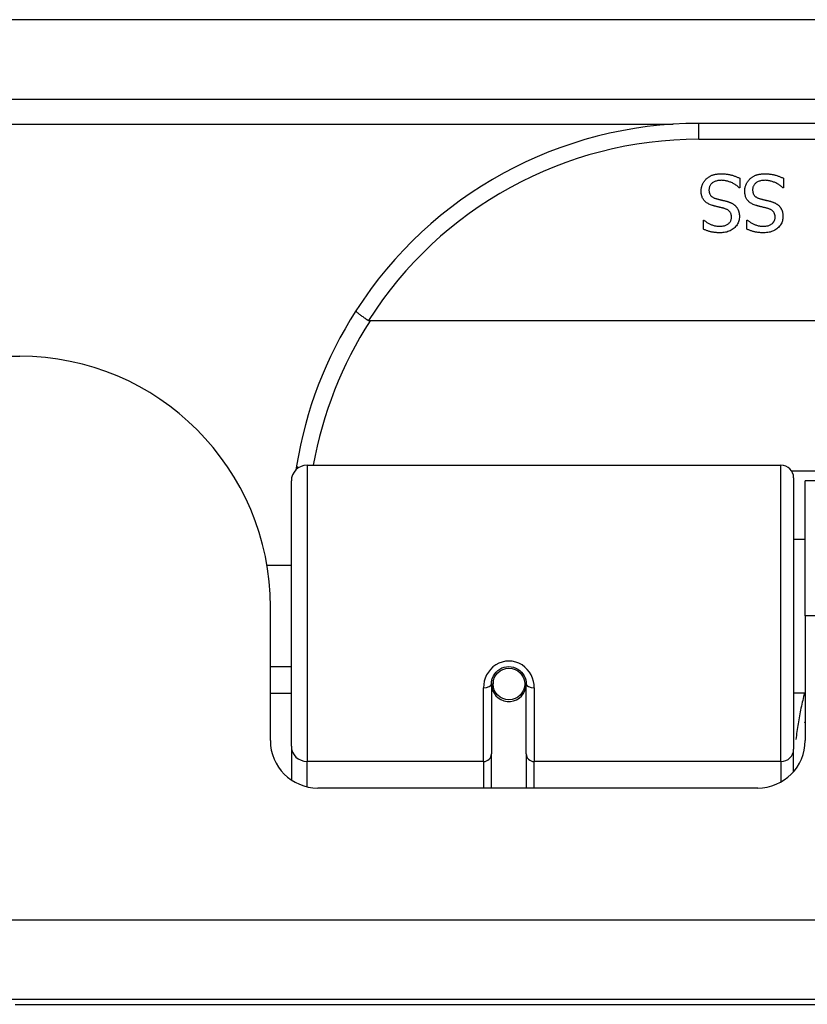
# Model space of a CAD drawing. Header units: inches. Extents: x 28 to 747, y 82 to 346.
# Tile 28 of 246: x 103.2 to 104.18, y 81.993 to 83.217. Entities that reach past the tile are written whole.
import ezdxf

# ---------------------------------------------------------------- set-up
doc = ezdxf.new("R2010")
doc.units = ezdxf.units.IN
doc.header["$MEASUREMENT"] = 0
doc.layers.add('Visible Edges(ANSI)', color=7, linetype='Continuous', lineweight=25)
doc.layers.add('Visible Tangent Edges(ANSI)', color=7, linetype='Continuous', lineweight=25)

msp = doc.modelspace()

# ---------------------------------------------------------------- linework, layer by layer
at = {"layer": 'Visible Edges(ANSI)'}
for p, q in [((100.5431, 83.1181), (172.3451, 83.1181)), ((105.5406, 83.0881), (104.0445, 83.0881)), ((104.0957, 83.0199), (104.0957, 83.0081)), ((104.15, 83.0199), (104.15, 83.0081)), ((104.0957, 83.0081), (104.095, 83.0081)), ((104.15, 83.0081), (104.1493, 83.0081)), ((104.0503, 82.9679), (104.051, 82.9679)), ((104.0503, 82.9566), (104.0503, 82.9679)), ((104.1045, 82.9679), (104.1052, 82.9679)), ((104.1045, 82.9566), (104.1045, 82.9679)), ((105.9494, 82.8424), (103.6357, 82.8424)), ((100.6416, 82.7985), (103.1996, 82.7985)), ((103.5573, 82.6631), (104.1469, 82.6631)), ((103.5376, 82.3135), (103.5376, 82.6434)), ((104.1626, 82.6473), (104.1626, 82.3097)), ((104.1771, 82.4755), (104.1771, 82.6435)), ((105.4081, 82.6435), (104.1771, 82.6435)), ((104.1626, 82.571), (104.1771, 82.571)), ((103.5072, 82.5385), (103.5376, 82.5385)), ((103.5116, 82.3206), (103.5116, 82.4865)), ((104.1771, 82.4755), (104.1771, 82.3206)), ((103.5116, 82.4125), (103.5376, 82.4125)), ((103.7866, 82.3909), (103.7866, 82.304)), ((103.7888, 82.3885), (103.7868, 82.3885)), ((103.7871, 82.3952), (103.789, 82.3948)), ((103.7886, 82.3949), (103.7886, 82.3909)), ((103.8276, 82.3869), (103.83, 82.3864)), ((103.83, 82.304), (103.83, 82.3909)), ((103.5376, 82.379), (103.5116, 82.379)), ((103.7926, 82.379), (103.7902, 82.379)), ((103.8264, 82.379), (103.824, 82.379)), ((104.1626, 82.3801), (104.1771, 82.3801)), ((103.5376, 82.3135), (103.5376, 82.2716)), ((103.7866, 82.2615), (103.7866, 82.304)), ((103.83, 82.304), (103.83, 82.2615)), ((104.1626, 82.2819), (104.1626, 82.3097)), ((104.118, 82.2615), (103.5706, 82.2615)), ((172.2466, 81.9985), (100.6416, 81.9985)), ((103.1941, 81.9925), (106.1941, 81.9925))]:
    msp.add_line(p, q, dxfattribs=at)
at = {"layer": 'Visible Edges(ANSI)', "flags": 128}
for points in [[(104.0539, 83.019), (104.0545, 83.0195), (104.0551, 83.02), (104.0557, 83.0204), (104.0563, 83.0209), (104.0569, 83.0213), (104.0576, 83.0217), (104.0582, 83.0221), (104.0589, 83.0225), (104.0595, 83.0228), (104.0602, 83.0231), (104.0609, 83.0235), (104.0616, 83.0237), (104.0624, 83.024), (104.0631, 83.0242), (104.0639, 83.0245), (104.0648, 83.0247), (104.0656, 83.0248), (104.0665, 83.025), (104.0674, 83.0251), (104.0684, 83.0252), (104.0693, 83.0253), (104.0703, 83.0254), (104.0714, 83.0254), (104.0724, 83.0254)], [(104.0724, 83.0254), (104.0737, 83.0254), (104.0749, 83.0254), (104.0761, 83.0253), (104.0773, 83.0252), (104.0785, 83.0251), (104.0796, 83.025), (104.0806, 83.0249), (104.0817, 83.0247), (104.0827, 83.0245), (104.0837, 83.0243), (104.0846, 83.0241), (104.0855, 83.0238), (104.0864, 83.0235), (104.0873, 83.0232), (104.0882, 83.0229), (104.0891, 83.0226), (104.0899, 83.0223), (104.0908, 83.022), (104.0916, 83.0217), (104.0924, 83.0213), (104.0933, 83.021), (104.0941, 83.0206), (104.0949, 83.0203), (104.0957, 83.0199)], [(104.1082, 83.019), (104.1088, 83.0195), (104.1094, 83.02), (104.11, 83.0204), (104.1106, 83.0209), (104.1112, 83.0213), (104.1118, 83.0217), (104.1125, 83.0221), (104.1131, 83.0225), (104.1138, 83.0228), (104.1145, 83.0231), (104.1152, 83.0235), (104.1159, 83.0237), (104.1166, 83.024), (104.1174, 83.0242), (104.1182, 83.0245), (104.119, 83.0247), (104.1199, 83.0248), (104.1208, 83.025), (104.1217, 83.0251), (104.1226, 83.0252), (104.1236, 83.0253), (104.1246, 83.0254), (104.1256, 83.0254), (104.1267, 83.0254)], [(104.1267, 83.0254), (104.128, 83.0254), (104.1292, 83.0254), (104.1304, 83.0253), (104.1316, 83.0252), (104.1327, 83.0251), (104.1338, 83.025), (104.1349, 83.0249), (104.1359, 83.0247), (104.137, 83.0245), (104.1379, 83.0243), (104.1389, 83.0241), (104.1398, 83.0238), (104.1407, 83.0235), (104.1416, 83.0232), (104.1425, 83.0229), (104.1433, 83.0226), (104.1442, 83.0223), (104.145, 83.022), (104.1459, 83.0217), (104.1467, 83.0213), (104.1475, 83.021), (104.1484, 83.0206), (104.1492, 83.0203), (104.15, 83.0199)], [(104.0475, 83.0039), (104.0475, 83.0046), (104.0476, 83.0053), (104.0476, 83.006), (104.0477, 83.0067), (104.0478, 83.0074), (104.0479, 83.0081), (104.0481, 83.0088), (104.0483, 83.0094), (104.0485, 83.0101), (104.0487, 83.0108), (104.0489, 83.0115), (104.0492, 83.0121), (104.0495, 83.0128), (104.0498, 83.0134), (104.0501, 83.0141), (104.0505, 83.0147), (104.0509, 83.0153), (104.0512, 83.0159), (104.0516, 83.0164), (104.0521, 83.017), (104.0525, 83.0175), (104.053, 83.018), (104.0534, 83.0185), (104.0539, 83.019)], [(104.0731, 83.0173), (104.0719, 83.0172), (104.0706, 83.0172), (104.0695, 83.017), (104.0683, 83.0169), (104.0673, 83.0167), (104.0663, 83.0164), (104.0653, 83.0161), (104.0644, 83.0158), (104.0636, 83.0154), (104.0628, 83.015), (104.062, 83.0145), (104.0613, 83.014), (104.0607, 83.0135), (104.0601, 83.0129), (104.0596, 83.0123), (104.0591, 83.0116), (104.0587, 83.0109), (104.0583, 83.0102), (104.058, 83.0095), (104.0578, 83.0087), (104.0576, 83.008), (104.0574, 83.0071), (104.0574, 83.0063), (104.0573, 83.0054)], [(104.095, 83.0081), (104.0942, 83.0088), (104.0934, 83.0095), (104.0926, 83.0101), (104.0918, 83.0108), (104.0909, 83.0114), (104.09, 83.0119), (104.0892, 83.0125), (104.0883, 83.013), (104.0873, 83.0135), (104.0864, 83.014), (104.0854, 83.0144), (104.0845, 83.0148), (104.0835, 83.0152), (104.0825, 83.0156), (104.0816, 83.0159), (104.0806, 83.0162), (104.0796, 83.0164), (104.0787, 83.0166), (104.0777, 83.0168), (104.0768, 83.017), (104.0759, 83.0171), (104.075, 83.0172), (104.074, 83.0172), (104.0731, 83.0173)], [(104.1018, 83.0039), (104.1018, 83.0046), (104.1018, 83.0053), (104.1019, 83.006), (104.102, 83.0067), (104.1021, 83.0074), (104.1022, 83.0081), (104.1024, 83.0088), (104.1025, 83.0094), (104.1027, 83.0101), (104.103, 83.0108), (104.1032, 83.0115), (104.1035, 83.0121), (104.1038, 83.0128), (104.1041, 83.0134), (104.1044, 83.0141), (104.1048, 83.0147), (104.1051, 83.0153), (104.1055, 83.0159), (104.1059, 83.0164), (104.1063, 83.017), (104.1068, 83.0175), (104.1072, 83.018), (104.1077, 83.0185), (104.1082, 83.019)], [(104.1274, 83.0173), (104.1261, 83.0172), (104.1249, 83.0172), (104.1237, 83.017), (104.1226, 83.0169), (104.1216, 83.0167), (104.1205, 83.0164), (104.1196, 83.0161), (104.1187, 83.0158), (104.1178, 83.0154), (104.117, 83.015), (104.1163, 83.0145), (104.1156, 83.014), (104.115, 83.0135), (104.1144, 83.0129), (104.1138, 83.0123), (104.1134, 83.0116), (104.113, 83.0109), (104.1126, 83.0102), (104.1123, 83.0095), (104.112, 83.0087), (104.1119, 83.008), (104.1117, 83.0071), (104.1116, 83.0063), (104.1116, 83.0054)], [(104.1493, 83.0081), (104.1485, 83.0088), (104.1477, 83.0095), (104.1469, 83.0101), (104.146, 83.0108), (104.1452, 83.0114), (104.1443, 83.0119), (104.1434, 83.0125), (104.1425, 83.013), (104.1416, 83.0135), (104.1407, 83.014), (104.1397, 83.0144), (104.1387, 83.0148), (104.1378, 83.0152), (104.1368, 83.0156), (104.1358, 83.0159), (104.1349, 83.0162), (104.1339, 83.0164), (104.133, 83.0166), (104.132, 83.0168), (104.1311, 83.017), (104.1302, 83.0171), (104.1292, 83.0172), (104.1283, 83.0172), (104.1274, 83.0173)], [(104.0616, 82.9861), (104.0604, 82.9865), (104.0593, 82.9869), (104.0582, 82.9873), (104.0572, 82.9878), (104.0562, 82.9883), (104.0553, 82.9889), (104.0544, 82.9895), (104.0536, 82.9901), (104.0528, 82.9907), (104.0521, 82.9914), (104.0515, 82.9921), (104.0509, 82.9928), (104.0504, 82.9936), (104.0499, 82.9944), (104.0494, 82.9952), (104.049, 82.9961), (104.0487, 82.9969), (104.0484, 82.9978), (104.0481, 82.9988), (104.0479, 82.9998), (104.0477, 83.0008), (104.0476, 83.0018), (104.0475, 83.0028), (104.0475, 83.0039)], [(104.0573, 83.0054), (104.0573, 83.0047), (104.0574, 83.004), (104.0575, 83.0034), (104.0576, 83.0028), (104.0577, 83.0022), (104.0579, 83.0016), (104.058, 83.001), (104.0583, 83.0005), (104.0585, 83), (104.0588, 82.9995), (104.0591, 82.999), (104.0594, 82.9985), (104.0598, 82.9981), (104.0602, 82.9977), (104.0606, 82.9973), (104.0611, 82.9969), (104.0616, 82.9966), (104.0621, 82.9962), (104.0627, 82.9959), (104.0633, 82.9956), (104.0639, 82.9953), (104.0646, 82.995), (104.0653, 82.9948), (104.0661, 82.9946)], [(104.1159, 82.9861), (104.1147, 82.9865), (104.1135, 82.9869), (104.1125, 82.9873), (104.1114, 82.9878), (104.1105, 82.9883), (104.1095, 82.9889), (104.1087, 82.9895), (104.1079, 82.9901), (104.1071, 82.9907), (104.1064, 82.9914), (104.1058, 82.9921), (104.1052, 82.9928), (104.1046, 82.9936), (104.1041, 82.9944), (104.1037, 82.9952), (104.1033, 82.9961), (104.1029, 82.9969), (104.1026, 82.9978), (104.1024, 82.9988), (104.1022, 82.9998), (104.102, 83.0008), (104.1019, 83.0018), (104.1018, 83.0028), (104.1018, 83.0039)], [(104.1116, 83.0054), (104.1116, 83.0047), (104.1117, 83.004), (104.1117, 83.0034), (104.1118, 83.0028), (104.112, 83.0022), (104.1121, 83.0016), (104.1123, 83.001), (104.1125, 83.0005), (104.1128, 83), (104.1131, 82.9995), (104.1134, 82.999), (104.1137, 82.9985), (104.1141, 82.9981), (104.1145, 82.9977), (104.1149, 82.9973), (104.1154, 82.9969), (104.1159, 82.9966), (104.1164, 82.9962), (104.117, 82.9959), (104.1176, 82.9956), (104.1182, 82.9953), (104.1189, 82.995), (104.1196, 82.9948), (104.1203, 82.9946)], [(104.0761, 82.9823), (104.0756, 82.9825), (104.0751, 82.9826), (104.0745, 82.9828), (104.074, 82.9829), (104.0734, 82.983), (104.0728, 82.9832), (104.0722, 82.9834), (104.0715, 82.9835), (104.0709, 82.9837), (104.0702, 82.9838), (104.0695, 82.984), (104.0688, 82.9842), (104.0681, 82.9843), (104.0674, 82.9845), (104.0667, 82.9847), (104.0661, 82.9848), (104.0654, 82.985), (104.0648, 82.9852), (104.0642, 82.9853), (104.0637, 82.9855), (104.0631, 82.9856), (104.0626, 82.9858), (104.0621, 82.9859), (104.0616, 82.9861)], [(104.0661, 82.9946), (104.0666, 82.9944), (104.0671, 82.9943), (104.0677, 82.9941), (104.0682, 82.994), (104.0687, 82.9939), (104.0692, 82.9937), (104.0697, 82.9936), (104.0702, 82.9935), (104.0707, 82.9933), (104.0711, 82.9932), (104.0716, 82.9931), (104.0721, 82.993), (104.0725, 82.9929), (104.073, 82.9928), (104.0735, 82.9927), (104.074, 82.9925), (104.0746, 82.9924), (104.0751, 82.9923), (104.0757, 82.9921), (104.0763, 82.992), (104.0769, 82.9918), (104.0775, 82.9917), (104.0782, 82.9915), (104.0789, 82.9914)], [(104.0789, 82.9914), (104.0795, 82.9912), (104.0801, 82.991), (104.0807, 82.9908), (104.0812, 82.9906), (104.0818, 82.9905), (104.0824, 82.9903), (104.0829, 82.99), (104.0834, 82.9898), (104.0839, 82.9896), (104.0845, 82.9894), (104.085, 82.9892), (104.0854, 82.9889), (104.0859, 82.9887), (104.0864, 82.9884), (104.0869, 82.9881), (104.0873, 82.9878), (104.0877, 82.9875), (104.0882, 82.9872), (104.0886, 82.9869), (104.089, 82.9866), (104.0894, 82.9862), (104.0898, 82.9859), (104.0902, 82.9855), (104.0906, 82.9851)], [(104.1304, 82.9823), (104.1299, 82.9825), (104.1294, 82.9826), (104.1288, 82.9828), (104.1282, 82.9829), (104.1277, 82.983), (104.1271, 82.9832), (104.1264, 82.9834), (104.1258, 82.9835), (104.1251, 82.9837), (104.1245, 82.9838), (104.1238, 82.984), (104.1231, 82.9842), (104.1223, 82.9843), (104.1217, 82.9845), (104.121, 82.9847), (104.1203, 82.9848), (104.1197, 82.985), (104.1191, 82.9852), (104.1185, 82.9853), (104.1179, 82.9855), (104.1174, 82.9856), (104.1169, 82.9858), (104.1163, 82.9859), (104.1159, 82.9861)], [(104.1203, 82.9946), (104.1209, 82.9944), (104.1214, 82.9943), (104.1219, 82.9941), (104.1225, 82.994), (104.123, 82.9939), (104.1235, 82.9937), (104.124, 82.9936), (104.1245, 82.9935), (104.1249, 82.9933), (104.1254, 82.9932), (104.1259, 82.9931), (104.1263, 82.993), (104.1268, 82.9929), (104.1273, 82.9928), (104.1278, 82.9927), (104.1283, 82.9925), (104.1288, 82.9924), (104.1294, 82.9923), (104.13, 82.9921), (104.1306, 82.992), (104.1312, 82.9918), (104.1318, 82.9917), (104.1325, 82.9915), (104.1331, 82.9914)], [(104.1331, 82.9914), (104.1337, 82.9912), (104.1343, 82.991), (104.1349, 82.9908), (104.1355, 82.9906), (104.1361, 82.9905), (104.1366, 82.9903), (104.1372, 82.99), (104.1377, 82.9898), (104.1382, 82.9896), (104.1387, 82.9894), (104.1392, 82.9892), (104.1397, 82.9889), (104.1402, 82.9887), (104.1407, 82.9884), (104.1411, 82.9881), (104.1416, 82.9878), (104.142, 82.9875), (104.1425, 82.9872), (104.1429, 82.9869), (104.1433, 82.9866), (104.1437, 82.9862), (104.1441, 82.9859), (104.1445, 82.9855), (104.1449, 82.9851)], [(104.0854, 82.9713), (104.0853, 82.972), (104.0853, 82.9728), (104.0852, 82.9734), (104.0851, 82.9741), (104.0849, 82.9747), (104.0848, 82.9753), (104.0845, 82.9759), (104.0843, 82.9765), (104.084, 82.977), (104.0837, 82.9775), (104.0834, 82.978), (104.083, 82.9785), (104.0826, 82.9789), (104.0821, 82.9793), (104.0817, 82.9797), (104.0812, 82.9801), (104.0806, 82.9804), (104.0801, 82.9808), (104.0795, 82.9811), (104.0789, 82.9814), (104.0782, 82.9816), (104.0775, 82.9819), (104.0768, 82.9821), (104.0761, 82.9823)], [(104.0906, 82.9851), (104.0909, 82.9847), (104.0913, 82.9843), (104.0916, 82.9839), (104.0919, 82.9834), (104.0922, 82.983), (104.0925, 82.9825), (104.0928, 82.9821), (104.0931, 82.9816), (104.0933, 82.9811), (104.0935, 82.9806), (104.0938, 82.9801), (104.094, 82.9796), (104.0942, 82.979), (104.0943, 82.9785), (104.0945, 82.9779), (104.0946, 82.9774), (104.0948, 82.9768), (104.0949, 82.9762), (104.095, 82.9756), (104.095, 82.9749), (104.0951, 82.9743), (104.0951, 82.9736), (104.0952, 82.973), (104.0952, 82.9723)], [(104.1396, 82.9713), (104.1396, 82.972), (104.1396, 82.9728), (104.1395, 82.9734), (104.1394, 82.9741), (104.1392, 82.9747), (104.139, 82.9753), (104.1388, 82.9759), (104.1386, 82.9765), (104.1383, 82.977), (104.138, 82.9775), (104.1376, 82.978), (104.1372, 82.9785), (104.1368, 82.9789), (104.1364, 82.9793), (104.1359, 82.9797), (104.1354, 82.9801), (104.1349, 82.9804), (104.1343, 82.9808), (104.1338, 82.9811), (104.1331, 82.9814), (104.1325, 82.9816), (104.1318, 82.9819), (104.1311, 82.9821), (104.1304, 82.9823)], [(104.1449, 82.9851), (104.1452, 82.9847), (104.1456, 82.9843), (104.1459, 82.9839), (104.1462, 82.9834), (104.1465, 82.983), (104.1468, 82.9825), (104.1471, 82.9821), (104.1473, 82.9816), (104.1476, 82.9811), (104.1478, 82.9806), (104.148, 82.9801), (104.1482, 82.9796), (104.1484, 82.979), (104.1486, 82.9785), (104.1488, 82.9779), (104.1489, 82.9774), (104.149, 82.9768), (104.1491, 82.9762), (104.1492, 82.9756), (104.1493, 82.9749), (104.1494, 82.9743), (104.1494, 82.9736), (104.1494, 82.973), (104.1494, 82.9723)], [(104.051, 82.9679), (104.0515, 82.9674), (104.0521, 82.9669), (104.0528, 82.9664), (104.0534, 82.9659), (104.0541, 82.9654), (104.0548, 82.965), (104.0556, 82.9645), (104.0563, 82.9641), (104.0571, 82.9637), (104.0579, 82.9633), (104.0588, 82.9629), (104.0596, 82.9625), (104.0605, 82.9621), (104.0614, 82.9618), (104.0623, 82.9615), (104.0632, 82.9612), (104.0641, 82.9609), (104.065, 82.9607), (104.066, 82.9606), (104.0669, 82.9604), (104.0678, 82.9603), (104.0688, 82.9602), (104.0698, 82.9602), (104.0707, 82.9602)], [(104.0707, 82.9602), (104.0718, 82.9602), (104.0728, 82.9603), (104.0738, 82.9604), (104.0748, 82.9605), (104.0757, 82.9607), (104.0766, 82.9609), (104.0775, 82.9612), (104.0783, 82.9615), (104.0791, 82.9619), (104.0799, 82.9623), (104.0806, 82.9627), (104.0813, 82.9632), (104.082, 82.9638), (104.0825, 82.9643), (104.0831, 82.9649), (104.0836, 82.9655), (104.084, 82.9661), (104.0843, 82.9668), (104.0847, 82.9675), (104.0849, 82.9682), (104.0851, 82.9689), (104.0852, 82.9697), (104.0853, 82.9705), (104.0854, 82.9713)], [(104.0952, 82.9723), (104.0951, 82.9709), (104.095, 82.9695), (104.0948, 82.9682), (104.0944, 82.9669), (104.094, 82.9656), (104.0935, 82.9644), (104.0929, 82.9632), (104.0922, 82.962), (104.0914, 82.9609), (104.0905, 82.9599), (104.0895, 82.9588), (104.0885, 82.9578), (104.0873, 82.9569), (104.0861, 82.9561), (104.0849, 82.9553), (104.0836, 82.9546), (104.0822, 82.954), (104.0808, 82.9535), (104.0794, 82.953), (104.0779, 82.9527), (104.0763, 82.9524), (104.0747, 82.9522), (104.0731, 82.9521), (104.0713, 82.952)], [(104.1052, 82.9679), (104.1058, 82.9674), (104.1064, 82.9669), (104.107, 82.9664), (104.1077, 82.9659), (104.1084, 82.9654), (104.1091, 82.965), (104.1098, 82.9645), (104.1106, 82.9641), (104.1114, 82.9637), (104.1122, 82.9633), (104.113, 82.9629), (104.1139, 82.9625), (104.1148, 82.9621), (104.1157, 82.9618), (104.1166, 82.9615), (104.1175, 82.9612), (104.1184, 82.9609), (104.1193, 82.9607), (104.1202, 82.9606), (104.1212, 82.9604), (104.1221, 82.9603), (104.1231, 82.9602), (104.124, 82.9602), (104.125, 82.9602)], [(104.125, 82.9602), (104.1261, 82.9602), (104.1271, 82.9603), (104.1281, 82.9604), (104.1291, 82.9605), (104.13, 82.9607), (104.1309, 82.9609), (104.1318, 82.9612), (104.1326, 82.9615), (104.1334, 82.9619), (104.1342, 82.9623), (104.1349, 82.9627), (104.1356, 82.9632), (104.1362, 82.9638), (104.1368, 82.9643), (104.1374, 82.9649), (104.1378, 82.9655), (104.1383, 82.9661), (104.1386, 82.9668), (104.1389, 82.9675), (104.1392, 82.9682), (104.1394, 82.9689), (104.1395, 82.9697), (104.1396, 82.9705), (104.1396, 82.9713)], [(104.1494, 82.9723), (104.1494, 82.9709), (104.1493, 82.9695), (104.149, 82.9682), (104.1487, 82.9669), (104.1483, 82.9656), (104.1478, 82.9644), (104.1472, 82.9632), (104.1465, 82.962), (104.1457, 82.9609), (104.1448, 82.9599), (104.1438, 82.9588), (104.1427, 82.9578), (104.1416, 82.9569), (104.1404, 82.9561), (104.1391, 82.9553), (104.1378, 82.9546), (104.1365, 82.954), (104.1351, 82.9535), (104.1336, 82.953), (104.1321, 82.9527), (104.1306, 82.9524), (104.129, 82.9522), (104.1273, 82.9521), (104.1256, 82.952)], [(104.0713, 82.952), (104.0704, 82.952), (104.0694, 82.952), (104.0684, 82.9521), (104.0674, 82.9521), (104.0665, 82.9522), (104.0655, 82.9523), (104.0646, 82.9524), (104.0637, 82.9525), (104.0628, 82.9527), (104.0619, 82.9528), (104.061, 82.953), (104.0601, 82.9532), (104.0592, 82.9534), (104.0584, 82.9536), (104.0575, 82.9538), (104.0567, 82.9541), (104.0558, 82.9544), (104.055, 82.9546), (104.0542, 82.9549), (104.0534, 82.9552), (104.0526, 82.9556), (104.0518, 82.9559), (104.051, 82.9562), (104.0503, 82.9566)], [(104.1256, 82.952), (104.1246, 82.952), (104.1236, 82.952), (104.1227, 82.9521), (104.1217, 82.9521), (104.1208, 82.9522), (104.1198, 82.9523), (104.1189, 82.9524), (104.118, 82.9525), (104.117, 82.9527), (104.1161, 82.9528), (104.1152, 82.953), (104.1144, 82.9532), (104.1135, 82.9534), (104.1126, 82.9536), (104.1118, 82.9538), (104.1109, 82.9541), (104.1101, 82.9544), (104.1093, 82.9546), (104.1085, 82.9549), (104.1076, 82.9552), (104.1069, 82.9556), (104.1061, 82.9559), (104.1053, 82.9562), (104.1045, 82.9566)], [(103.6179, 82.8549), (103.6179, 82.8548), (103.6179, 82.8546), (103.6181, 82.8544), (103.6182, 82.8542), (103.6185, 82.8539), (103.6188, 82.8536), (103.6192, 82.8532), (103.6197, 82.8528), (103.6202, 82.8524), (103.6208, 82.8519), (103.6214, 82.8514), (103.6221, 82.8509), (103.6229, 82.8503), (103.6237, 82.8497), (103.6245, 82.8491), (103.6254, 82.8484), (103.6264, 82.8478), (103.6273, 82.8471), (103.6283, 82.8464), (103.6293, 82.8457), (103.6304, 82.845), (103.6315, 82.8443), (103.6325, 82.8436), (103.6336, 82.8429)], [(103.6357, 82.8424), (103.6356, 82.8424), (103.6355, 82.8424), (103.6354, 82.8424), (103.6353, 82.8424), (103.6352, 82.8424), (103.6351, 82.8424), (103.635, 82.8424), (103.6349, 82.8424), (103.6349, 82.8425), (103.6348, 82.8425), (103.6347, 82.8425), (103.6346, 82.8425), (103.6345, 82.8425), (103.6344, 82.8426), (103.6343, 82.8426), (103.6343, 82.8426), (103.6342, 82.8427), (103.6341, 82.8427), (103.634, 82.8427), (103.6339, 82.8428), (103.6338, 82.8428), (103.6338, 82.8428), (103.6337, 82.8429), (103.6336, 82.8429)], [(103.5442, 82.6623), (103.5441, 82.6621), (103.5441, 82.6619), (103.5441, 82.6617), (103.544, 82.6614), (103.544, 82.6612), (103.544, 82.661), (103.5439, 82.6608), (103.5439, 82.6606), (103.5439, 82.6604), (103.5438, 82.6602), (103.5438, 82.66), (103.5438, 82.6598), (103.5437, 82.6596), (103.5437, 82.6594), (103.5437, 82.6592), (103.5436, 82.6589), (103.5436, 82.6587), (103.5436, 82.6585), (103.5435, 82.6583), (103.5435, 82.6581), (103.5435, 82.6579), (103.5434, 82.6577), (103.5434, 82.6575), (103.5434, 82.6573)], [(103.7866, 82.3909), (103.7868, 82.3935), (103.7873, 82.3961), (103.7881, 82.3987), (103.7893, 82.4012), (103.7908, 82.4036), (103.7926, 82.4058), (103.7947, 82.4077), (103.7971, 82.4094), (103.7997, 82.4108), (103.8025, 82.4117), (103.8054, 82.4123), (103.8083, 82.4125), (103.8113, 82.4123), (103.8142, 82.4117), (103.817, 82.4107), (103.8196, 82.4094), (103.8219, 82.4077), (103.824, 82.4058), (103.8258, 82.4036), (103.8273, 82.4012), (103.8285, 82.3987), (103.8293, 82.3961), (103.8298, 82.3935), (103.83, 82.3909)], [(104.1765, 82.3425), (104.1765, 82.3426), (104.1766, 82.3426), (104.1766, 82.3427), (104.1766, 82.3427), (104.1766, 82.3428), (104.1767, 82.3428), (104.1767, 82.3429), (104.1767, 82.343), (104.1767, 82.343), (104.1767, 82.3431), (104.1768, 82.3431), (104.1768, 82.3432), (104.1768, 82.3432), (104.1768, 82.3433), (104.1769, 82.3433), (104.1769, 82.3434), (104.1769, 82.3434), (104.1769, 82.3435), (104.1769, 82.3436), (104.177, 82.3436), (104.177, 82.3437), (104.177, 82.3437), (104.177, 82.3438), (104.1771, 82.3438)]]:
    msp.add_lwpolyline(points, dxfattribs=at)
at = {"layer": 'Visible Edges(ANSI)'}
msp.add_circle((103.8083, 82.3909), 0.0197, dxfattribs=at)
for centre, radius, start, end in [((104.0445, 82.5812), 0.5069, 90, 147.3142), ((104.0445, 82.5812), 0.5069, 147.3142, 170.7932), ((103.1996, 82.4865), 0.312, 0, 90), ((103.5573, 82.6434), 0.0197, 90, 180), ((104.1469, 82.6473), 0.0157, 0, 90), ((103.8083, 82.3909), 0.0217, 180, 348.1708), ((103.5706, 82.3206), 0.0591, 180, 270), ((104.118, 82.3206), 0.0591, 270, 0)]:
    msp.add_arc(centre, radius, start, end, dxfattribs=at)
at = {"layer": 'Visible Tangent Edges(ANSI)'}
for p, q in [((100.5431, 83.2171), (171.5779, 83.2171)), ((101.3412, 83.0871), (104.0127, 83.0871)), ((104.0445, 83.0684), (104.0445, 83.0881)), ((104.0445, 83.0684), (105.5406, 83.0684)), ((103.5573, 82.6631), (103.5573, 82.2945)), ((104.1469, 82.2945), (104.1469, 82.6631)), ((105.4247, 82.6554), (104.1604, 82.6554)), ((105.4081, 82.4755), (104.1771, 82.4755)), ((103.7768, 82.2945), (103.7768, 82.3862)), ((103.8398, 82.3862), (103.8398, 82.2945)), ((103.5573, 82.2631), (103.5573, 82.2945)), ((103.7768, 82.2945), (103.5573, 82.2945)), ((103.7768, 82.2945), (103.7768, 82.2615)), ((104.1469, 82.2945), (103.8398, 82.2945)), ((103.8398, 82.2615), (103.8398, 82.2945)), ((104.1469, 82.2945), (104.1469, 82.2691)), ((100.6416, 82.0975), (172.2466, 82.0975))]:
    msp.add_line(p, q, dxfattribs=at)
at = {"layer": 'Visible Tangent Edges(ANSI)', "flags": 128}
for points in [[(103.8398, 82.3862), (103.8396, 82.3902), (103.8388, 82.3942), (103.8376, 82.3982), (103.8359, 82.4021), (103.8338, 82.4057), (103.8312, 82.409), (103.8281, 82.412), (103.8247, 82.4146), (103.8209, 82.4166), (103.8168, 82.4182), (103.8126, 82.4191), (103.8083, 82.4194), (103.804, 82.4191), (103.7998, 82.4182), (103.7958, 82.4167), (103.792, 82.4146), (103.7885, 82.4121), (103.7854, 82.4091), (103.7828, 82.4057), (103.7806, 82.4021), (103.7789, 82.3982), (103.7777, 82.3943), (103.777, 82.3902), (103.7768, 82.3862)], [(104.1763, 82.3801), (104.1757, 82.3777), (104.1751, 82.3753), (104.1745, 82.3729), (104.1739, 82.3705), (104.1733, 82.3681), (104.1728, 82.3658), (104.1723, 82.3634), (104.1718, 82.3609), (104.1713, 82.3585), (104.1708, 82.3561), (104.1703, 82.3537), (104.1699, 82.3513), (104.1694, 82.3488), (104.169, 82.3464), (104.1686, 82.344), (104.1682, 82.3415), (104.1678, 82.3391), (104.1674, 82.3366), (104.1671, 82.3342), (104.1667, 82.3317), (104.1664, 82.3292), (104.1661, 82.3268), (104.1658, 82.3243), (104.1655, 82.3218)]]:
    msp.add_lwpolyline(points, dxfattribs=at)
at = {"layer": 'Visible Tangent Edges(ANSI)'}
for centre, start, end in [((104.0445, 82.5812), 90, 147.5011), ((104.0445, 82.5774), 147.0552, 169.8777)]:
    msp.add_arc(centre, 0.4872, start, end, dxfattribs=at)
for centre, major_axis, ratio, start_param, end_param in [((103.5636, 82.6591), (-0.0194, 0.0031), 0.187438, 0, 0.544489), ((103.7768, 82.3909), (0.00984, 0), 0.476565, 4.712389, 6.283185), ((103.8398, 82.3909), (-0.00984, 0), 0.476565, 0, 1.570796), ((103.5573, 82.3135), (-0.0197, 0), 0.965926, 0, 1.570796), ((103.7768, 82.304), (0.00984, 0), 0.965926, 4.712389, 6.283185), ((103.8398, 82.304), (-0.00984, 0), 0.965926, 0, 1.570796), ((104.1469, 82.3097), (0.0157, 0), 0.965926, 4.712389, 6.283185)]:
    msp.add_ellipse(centre, major_axis=major_axis, ratio=ratio, start_param=start_param, end_param=end_param, dxfattribs=at)

doc.saveas('drawing.dxf')
